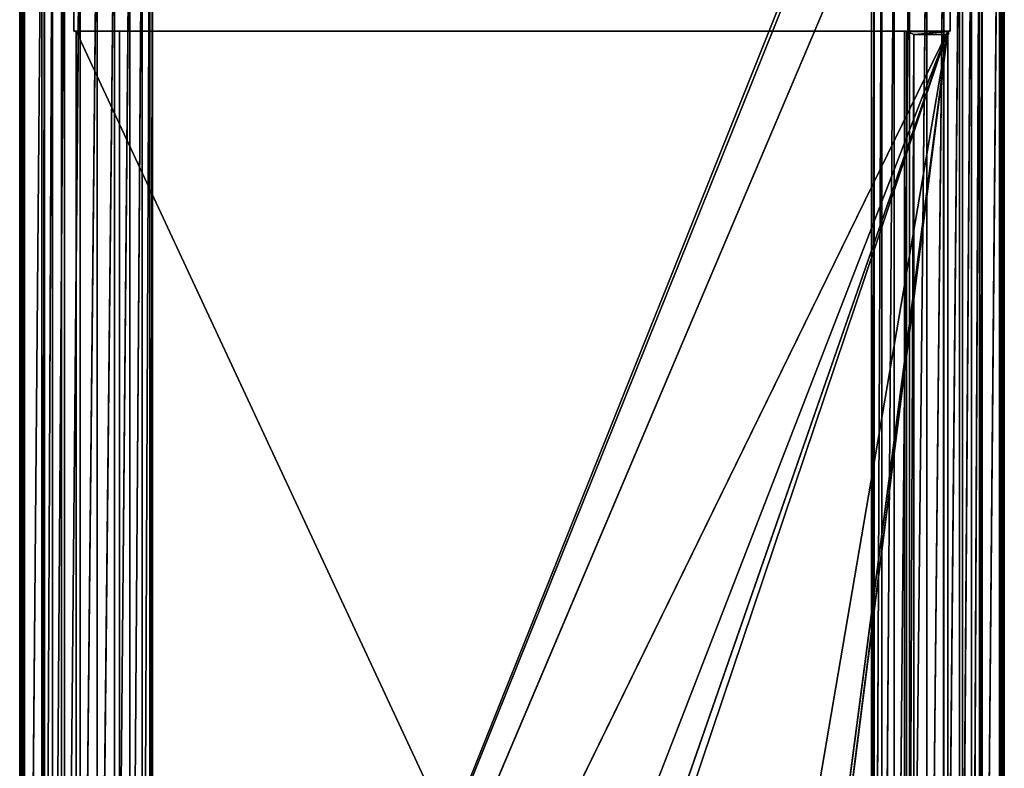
# Model space of a CAD drawing. Header units: millimetres. Extents: x -10 to 414, y -927 to 10.
# Tile 36 of 38: x 0 to 400, y -458 to -154. Entities that reach past the tile are written whole.
import ezdxf

# ---------------------------------------------------------------- set-up
doc = ezdxf.new("R2010")
doc.units = ezdxf.units.MM
doc.header["$MEASUREMENT"] = 0
for name, color, linetype, lineweight in [('0 Misc', 7, 'Continuous', 35), ('10 Raster Images', 7, 'Continuous', 35), ('5 Hatches', 7, 'Continuous', 35)]:
    doc.layers.add(name, color=color, linetype=linetype, lineweight=lineweight)

msp = doc.modelspace()

# ---------------------------------------------------------------- linework, layer by layer
at = {"layer": '0 Misc', "color": 160, "linetype": 'Continuous', "lineweight": 25}
for p, q in [((0, -1, 1194), (0, -899, 1194)), ((0, -899, 1174), (0, -1, 1174)), ((1, -899, 1195), (1, -1, 1195)), ((1, -881, 13), (1, -2, 13)), ((1, -2, 1173), (1, -881, 1173)), ((2, -2, 12), (2, -881, 12)), ((391, -785, 12), (398, -2, 12)), ((398, -881, 12), (398, -2, 12)), ((399, -1, 1195), (399, -899, 1195)), ((399, -2, 13), (399, -881, 13)), ((399, -881, 1173), (399, -2, 1173)), ((400, -1, 1174), (400, -899, 1174)), ((400, -899, 1194), (400, -1, 1194)), ((17, -815, 34.5), (17, -17, 34.5)), ((17, -881, 1173), (17, -17, 1173)), ((17, -17, 1173), (17, -815.89, 33.95)), ((17, -17, 1173), (17, -815.71, 34.21)), ((17, -17, 1173), (17, -815.45, 34.39)), ((17, -17, 1173), (17, -815.16, 34.49)), ((17, -17, 1173), (17, -815, 34.5)), ((17, -881, 1173), (383, -17, 1173)), ((383, -17, 34.5), (383, -815, 34.5)), ((383, -17, 1173), (383, -881, 1173)), ((383, -881, 13), (383, -17, 1173)), ((383, -815.89, 33.95), (383, -17, 1173)), ((383, -815.71, 34.21), (383, -17, 1173)), ((383, -815.45, 34.39), (383, -17, 1173)), ((383, -815.16, 34.49), (383, -17, 1173)), ((383, -815, 34.5), (383, -17, 1173)), ((54, -785, 12), (347.1, -52.05, 12)), ((2, -881, 12), (9, -59, 12)), ((9, -59, 12), (9, -785, 12)), ((52.9, -778.05, 12), (54, -59, 12)), ((54, -59, 12), (54, -785, 12)), ((54, -785, 12), (346, -59, 12)), ((346, -785, 12), (346, -59, 12)), ((389.9, -778.05, 12), (391, -59, 12)), ((391, -59, 12), (391, -785, 12)), ((9, -785, 12), (10.1, -65.95, 12)), ((10.1, -778.05, 12), (10.1, -65.95, 12)), ((49.7, -771.77, 12), (52.9, -65.95, 12)), ((52.9, -778.05, 12), (52.9, -65.95, 12)), ((346, -785, 12), (347.1, -65.95, 12)), ((347.1, -778.05, 12), (347.1, -65.95, 12)), ((386.7, -771.77, 12), (389.9, -65.95, 12)), ((389.9, -778.05, 12), (389.9, -65.95, 12)), ((10.1, -778.05, 12), (13.3, -72.23, 12)), ((13.3, -771.77, 12), (13.3, -72.23, 12)), ((44.73, -766.8, 12), (49.7, -72.23, 12)), ((49.7, -771.77, 12), (49.7, -72.23, 12)), ((347.1, -778.05, 12), (350.3, -72.23, 12)), ((350.3, -771.77, 12), (350.3, -72.23, 12)), ((381.73, -766.8, 12), (386.7, -72.23, 12)), ((386.7, -771.77, 12), (386.7, -72.23, 12)), ((13.3, -771.77, 12), (18.27, -77.2, 12)), ((18.27, -766.8, 12), (18.27, -77.2, 12)), ((38.45, -763.6, 12), (44.73, -77.2, 12)), ((44.73, -766.8, 12), (44.73, -77.2, 12)), ((350.3, -771.77, 12), (355.27, -77.2, 12)), ((355.27, -766.8, 12), (355.27, -77.2, 12)), ((375.45, -763.6, 12), (381.73, -77.2, 12)), ((381.73, -766.8, 12), (381.73, -77.2, 12)), ((18.27, -766.8, 12), (24.55, -80.4, 12)), ((24.55, -763.6, 12), (24.55, -80.4, 12)), ((24.55, -763.6, 12), (31.5, -81.5, 12)), ((31.5, -762.5, 12), (38.45, -80.4, 12)), ((31.5, -762.5, 12), (31.5, -81.5, 12)), ((38.45, -763.6, 12), (38.45, -80.4, 12)), ((355.27, -766.8, 12), (361.55, -80.4, 12)), ((361.55, -763.6, 12), (361.55, -80.4, 12)), ((361.55, -763.6, 12), (368.5, -81.5, 12)), ((368.5, -762.5, 12), (375.45, -80.4, 12)), ((368.5, -762.5, 12), (368.5, -81.5, 12)), ((375.45, -763.6, 12), (375.45, -80.4, 12)), ((22, -159, 1142), (22, -143, 1142)), ((22, -159, 69.5), (22, -143, 69.5)), ((378, -159, 1142), (378, -143, 1142)), ((378, -159, 69.5), (378, -143, 69.5)), ((378, -159, 1142), (22, -159, 1142)), ((22, -159, 69.5), (378, -159, 69.5)), ((22, -159, 1142), (22, -159, 69.5)), ((22, -159, 69.5), (377, -159, 70)), ((22, -159, 1142), (23, -159, 70)), ((23, -159, 70), (22, -159, 69.5)), ((22, -159, 1142), (23, -159, 93)), ((22, -159, 1142), (40.5, -159, 428)), ((22, -159, 1142), (40.5, -159, 451)), ((22, -159, 1142), (40.5, -159, 786)), ((22, -159, 1142), (40.5, -159, 809)), ((23, -883, 93), (23, -159, 93)), ((23, -159, 93), (377, -159, 93)), ((377, -159, 70), (23, -159, 70)), ((23, -883, 70), (23, -159, 70)), ((23, -159, 70), (23, -159, 93)), ((23, -159, 93), (360.3, -882.9, 93)), ((23, -159, 93), (360.3, -159.1, 93)), ((23, -883, 70), (377, -159, 70)), ((23, -159, 93), (359.5, -159, 428)), ((40.5, -159, 428), (23, -159, 93)), ((40.5, -883, 809), (40.5, -159, 809)), ((40.5, -159, 809), (359.5, -159, 809)), ((359.5, -159, 786), (40.5, -159, 786)), ((40.5, -883, 786), (40.5, -159, 786)), ((40.5, -159, 786), (40.5, -159, 809)), ((40.5, -883, 451), (40.5, -159, 451)), ((40.5, -159, 451), (359.5, -159, 451)), ((359.5, -159, 428), (40.5, -159, 428)), ((40.5, -883, 428), (40.5, -159, 428)), ((40.5, -159, 428), (40.5, -159, 451)), ((40.5, -159, 451), (359.5, -159, 786)), ((40.5, -159, 809), (378, -159, 1142)), ((40.5, -159, 786), (40.5, -159, 451)), ((112.5, -842, 70), (377, -159, 70)), ((139.5, -842, 70), (377, -159, 70)), ((139.5, -864, 70), (377, -159, 70)), ((260.5, -842, 70), (377, -159, 70)), ((287.5, -842, 70), (377, -159, 70)), ((287.5, -864, 70), (377, -159, 70)), ((359.5, -883, 809), (359.5, -159, 809)), ((359.5, -159, 809), (359.5, -159, 786)), ((359.5, -883, 786), (359.5, -159, 786)), ((359.5, -883, 451), (359.5, -159, 451)), ((359.5, -159, 451), (359.5, -159, 428)), ((359.5, -883, 428), (359.5, -159, 428)), ((377, -159, 93), (359.5, -159, 428)), ((359.5, -159, 428), (378, -159, 1142)), ((359.5, -159, 451), (378, -159, 1142)), ((359.5, -159, 451), (359.5, -159, 786)), ((359.5, -159, 786), (378, -159, 1142)), ((359.5, -159, 809), (378, -159, 1142)), ((377, -159, 93), (360.3, -159.1, 93)), ((360.3, -159.1, 93), (377, -159.1, 93)), ((360.3, -882.9, 93), (360.3, -159.1, 93)), ((377.3, -159.1, 1140), (360.3, -159.1, 1140)), ((360.3, -159.1, 1140), (360.3, -882.9, 1140)), ((360.3, -159.1, 1140), (360.3, -159.1, 93)), ((363.3, -160.4, 1140), (360.3, -159.1, 1140)), ((377, -159.1, 93), (360.3, -159.1, 1140)), ((377.3, -159.1, 93), (360.3, -159.1, 1140)), ((377.3, -159.1, 1140), (363.3, -160.4, 1140)), ((377, -159.1, 93), (377, -159, 93)), ((377, -159, 93), (377, -159, 70)), ((377, -883, 70), (377, -159, 70)), ((377, -883, 93), (377, -159, 70)), ((377, -882.9, 93), (377, -159, 70)), ((377, -881.6, 93), (377, -159, 70)), ((377, -160.4, 93), (377, -159, 70)), ((377, -159.1, 93), (377, -159, 70)), ((377, -159, 70), (378, -159, 69.5)), ((377, -159, 70), (378, -159, 1142)), ((377, -159, 93), (378, -159, 1142)), ((377, -160.4, 93), (377, -159.1, 93)), ((377, -159.1, 93), (377.3, -159.1, 93)), ((377.3, -159.1, 93), (377.3, -160.4, 93)), ((377.3, -160.4, 1140), (377.3, -159.1, 1140)), ((377.3, -159.1, 1140), (377.3, -159.1, 93)), ((378, -159, 69.5), (378, -159, 1142)), ((360.3, -882.9, 1140), (363.3, -160.4, 1140)), ((363.3, -160.4, 1140), (377.3, -160.4, 1140)), ((363.3, -881.6, 1140), (363.3, -160.4, 1140)), ((363.3, -881.6, 94.3), (363.3, -160.4, 94.3)), ((363.3, -160.4, 1140), (363.3, -160.4, 94.3)), ((363.3, -160.4, 94.3), (375.3, -160.4, 94.3)), ((363.3, -160.4, 94.3), (377.3, -160.4, 1140)), ((375.3, -160.4, 94.3), (375.3, -160.4, 93)), ((377, -160.4, 93), (375.3, -160.4, 93)), ((375.3, -160.4, 93), (375.3, -881.6, 93)), ((375.3, -160.4, 94.3), (375.3, -881.6, 94.3)), ((375.3, -160.4, 93), (377.3, -160.4, 1140)), ((375.3, -160.4, 94.3), (377.3, -160.4, 1140)), ((377, -881.6, 93), (377, -160.4, 93)), ((377.3, -160.4, 93), (377, -160.4, 93)), ((377, -160.4, 93), (377.3, -160.4, 1140)), ((377.3, -160.4, 1140), (377.3, -160.4, 93))]:
    msp.add_line(p, q, dxfattribs=at).dxf.unprotected_set("ltscale", 0)
at = {"layer": '0 Misc', "color": 7, "lineweight": 25}
for points, invisible_edges in [([(0, -1, 1194), (0, -899, 1174), (0, -899, 1194)], 1), ([(0, -1, 1194), (0, -1, 1174), (0, -899, 1174)], 12), ([(0.08, -899, 1173.62), (0, -1, 1174), (0.08, -1, 1173.62)], 1), ([(0.08, -899, 1173.62), (0, -899, 1174), (0, -1, 1174)], 12), ([(0, -1, 1194), (0.08, -899, 1194.38), (0.08, -1, 1194.38)], 1), ([(0, -1, 1194), (0, -899, 1194), (0.08, -899, 1194.38)], 12), ([(0.29, -899, 1173.29), (0.08, -1, 1173.62), (0.29, -1, 1173.29)], 1), ([(0.29, -899, 1173.29), (0.08, -899, 1173.62), (0.08, -1, 1173.62)], 12), ([(0.29, -899, 1194.71), (0.08, -1, 1194.38), (0.08, -899, 1194.38)], 1), ([(0.29, -899, 1194.71), (0.29, -1, 1194.71), (0.08, -1, 1194.38)], 12), ([(0.62, -899, 1173.08), (0.29, -1, 1173.29), (0.62, -1, 1173.08)], 1), ([(0.62, -899, 1173.08), (0.29, -899, 1173.29), (0.29, -1, 1173.29)], 12), ([(0.62, -899, 1194.92), (0.29, -1, 1194.71), (0.29, -899, 1194.71)], 1), ([(0.62, -899, 1194.92), (0.62, -1, 1194.92), (0.29, -1, 1194.71)], 12), ([(1, -899, 1173), (0.62, -1, 1173.08), (1, -881, 1173)], 1), ([(1, -899, 1173), (0.62, -899, 1173.08), (0.62, -1, 1173.08)], 12), ([(0.62, -1, 1173.08), (1, -2, 1173), (1, -881, 1173)], 12), ([(1, -899, 1195), (0.62, -1, 1194.92), (0.62, -899, 1194.92)], 1), ([(1, -899, 1195), (1, -1, 1195), (0.62, -1, 1194.92)], 12), ([(1, -881, 13), (1.08, -2, 12.62), (1.08, -881, 12.62)], 1), ([(1, -881, 13), (1, -2, 13), (1.08, -2, 12.62)], 12), ([(1.29, -2, 12.29), (1.08, -881, 12.62), (1.08, -2, 12.62)], 1), ([(1.29, -2, 12.29), (1.29, -881, 12.29), (1.08, -881, 12.62)], 12), ([(1.62, -2, 12.08), (1.29, -881, 12.29), (1.29, -2, 12.29)], 1), ([(1.62, -2, 12.08), (1.62, -881, 12.08), (1.29, -881, 12.29)], 12), ([(2, -2, 12), (1.62, -881, 12.08), (1.62, -2, 12.08)], 1), ([(2, -2, 12), (2, -881, 12), (1.62, -881, 12.08)], 12), ([(398, -881, 12), (398.38, -2, 12.08), (398.38, -881, 12.08)], 1), ([(398, -881, 12), (398, -2, 12), (398.38, -2, 12.08)], 12), ([(398.71, -2, 12.29), (398.38, -881, 12.08), (398.38, -2, 12.08)], 1), ([(398.71, -2, 12.29), (398.71, -881, 12.29), (398.38, -881, 12.08)], 12), ([(398.92, -2, 12.62), (398.71, -881, 12.29), (398.71, -2, 12.29)], 1), ([(398.92, -2, 12.62), (398.92, -881, 12.62), (398.71, -881, 12.29)], 12), ([(399, -2, 13), (398.92, -881, 12.62), (398.92, -2, 12.62)], 1), ([(399, -2, 13), (399, -881, 13), (398.92, -881, 12.62)], 12), ([(399, -1, 1173), (399.38, -899, 1173.08), (399, -2, 1173)], 1), ([(399, -1, 1173), (399.38, -1, 1173.08), (399.38, -899, 1173.08)], 12), ([(399, -1, 1195), (399.38, -899, 1194.92), (399.38, -1, 1194.92)], 1), ([(399, -1, 1195), (399, -899, 1195), (399.38, -899, 1194.92)], 12), ([(399.38, -899, 1173.08), (399, -881, 1173), (399, -2, 1173)], 12), ([(399.38, -899, 1173.08), (399.71, -1, 1173.29), (399.71, -899, 1173.29)], 1), ([(399.38, -899, 1173.08), (399.38, -1, 1173.08), (399.71, -1, 1173.29)], 12), ([(399.38, -1, 1194.92), (399.71, -899, 1194.71), (399.71, -1, 1194.71)], 1), ([(399.38, -1, 1194.92), (399.38, -899, 1194.92), (399.71, -899, 1194.71)], 12), ([(399.92, -1, 1173.62), (399.71, -899, 1173.29), (399.71, -1, 1173.29)], 1), ([(399.92, -1, 1173.62), (399.92, -899, 1173.62), (399.71, -899, 1173.29)], 12), ([(399.71, -1, 1194.71), (399.92, -899, 1194.38), (399.92, -1, 1194.38)], 1), ([(399.71, -1, 1194.71), (399.71, -899, 1194.71), (399.92, -899, 1194.38)], 12), ([(400, -1, 1174), (399.92, -899, 1173.62), (399.92, -1, 1173.62)], 1), ([(400, -1, 1174), (400, -899, 1174), (399.92, -899, 1173.62)], 12), ([(400, -899, 1194), (399.92, -1, 1194.38), (399.92, -899, 1194.38)], 1), ([(400, -899, 1194), (400, -1, 1194), (399.92, -1, 1194.38)], 12), ([(400, -899, 1194), (400, -1, 1174), (400, -1, 1194)], 1), ([(400, -899, 1194), (400, -899, 1174), (400, -1, 1174)], 12), ([(383, -815, 34.5), (17, -17, 34.5), (17, -815, 34.5)], 1), ([(383, -815, 34.5), (383, -17, 34.5), (17, -17, 34.5)], 12), ([(378, -159, 1142), (22, -143, 1142), (22, -159, 1142)], 1), ([(378, -159, 1142), (378, -143, 1142), (22, -143, 1142)], 12), ([(22, -159, 69.5), (378, -143, 69.5), (378, -159, 69.5)], 1), ([(22, -159, 69.5), (22, -143, 69.5), (378, -143, 69.5)], 12), ([(22, -159, 1142), (22, -143, 69.5), (22, -159, 69.5)], 1), ([(22, -159, 1142), (22, -143, 1142), (22, -143, 69.5)], 12), ([(378, -159, 69.5), (378, -143, 1142), (378, -159, 1142)], 1), ([(378, -159, 69.5), (378, -143, 69.5), (378, -143, 1142)], 12), ([(23, -883, 93), (23, -159, 70), (23, -883, 70)], 1), ([(23, -883, 93), (23, -159, 93), (23, -159, 70)], 12), ([(359.5, -883, 809), (40.5, -159, 809), (40.5, -883, 809)], 1), ([(359.5, -883, 809), (359.5, -159, 809), (40.5, -159, 809)], 12), ([(40.5, -883, 786), (359.5, -159, 786), (359.5, -883, 786)], 1), ([(40.5, -883, 786), (40.5, -159, 786), (359.5, -159, 786)], 12), ([(40.5, -883, 809), (40.5, -159, 786), (40.5, -883, 786)], 1), ([(40.5, -883, 809), (40.5, -159, 809), (40.5, -159, 786)], 12), ([(359.5, -883, 451), (40.5, -159, 451), (40.5, -883, 451)], 1), ([(359.5, -883, 451), (359.5, -159, 451), (40.5, -159, 451)], 12), ([(40.5, -883, 428), (359.5, -159, 428), (359.5, -883, 428)], 1), ([(40.5, -883, 428), (40.5, -159, 428), (359.5, -159, 428)], 12), ([(40.5, -883, 451), (40.5, -159, 428), (40.5, -883, 428)], 1), ([(40.5, -883, 451), (40.5, -159, 451), (40.5, -159, 428)], 12), ([(359.5, -883, 786), (359.5, -159, 809), (359.5, -883, 809)], 1), ([(359.5, -883, 786), (359.5, -159, 786), (359.5, -159, 809)], 12), ([(359.5, -883, 428), (359.5, -159, 451), (359.5, -883, 451)], 1), ([(359.5, -883, 428), (359.5, -159, 428), (359.5, -159, 451)], 12), ([(360.3, -882.9, 93), (360.3, -159.1, 1140), (360.3, -159.1, 93)], 1), ([(360.3, -882.9, 93), (360.3, -882.9, 1140), (360.3, -159.1, 1140)], 12), ([(377, -159.1, 93), (377.3, -160.4, 93), (377, -160.4, 93)], 1), ([(377, -159.1, 93), (377.3, -159.1, 93), (377.3, -160.4, 93)], 12), ([(377.3, -159.1, 93), (377.3, -160.4, 1140), (377.3, -160.4, 93)], 1), ([(377.3, -159.1, 93), (377.3, -159.1, 1140), (377.3, -160.4, 1140)], 12), ([(363.3, -160.4, 94.3), (363.3, -881.6, 1140), (363.3, -881.6, 94.3)], 1), ([(363.3, -160.4, 94.3), (363.3, -160.4, 1140), (363.3, -881.6, 1140)], 12), ([(375.3, -881.6, 94.3), (363.3, -160.4, 94.3), (363.3, -881.6, 94.3)], 1), ([(375.3, -881.6, 94.3), (375.3, -160.4, 94.3), (363.3, -160.4, 94.3)], 12), ([(375.3, -881.6, 93), (377, -160.4, 93), (375.3, -160.4, 93)], 1), ([(375.3, -881.6, 93), (377, -881.6, 93), (377, -160.4, 93)], 12), ([(375.3, -881.6, 93), (375.3, -160.4, 94.3), (375.3, -881.6, 94.3)], 1), ([(375.3, -881.6, 93), (375.3, -160.4, 93), (375.3, -160.4, 94.3)], 12)]:
    msp.add_3dface(points, dxfattribs=dict(at, invisible_edges=invisible_edges))
for points in [[(2, -2, 12), (9, -59, 12), (2, -881, 12)], [(391, -59, 12), (398, -2, 12), (391, -785, 12)], [(398, -881, 12), (391, -785, 12), (398, -2, 12)], [(17, -881, 1173), (17, -815.89, 33.95), (17, -17, 1173)], [(17, -17, 1173), (17, -815.89, 33.95), (17, -815.71, 34.21)], [(17, -17, 1173), (17, -815.71, 34.21), (17, -815.45, 34.39)], [(17, -17, 1173), (17, -815.45, 34.39), (17, -815.16, 34.49)], [(17, -17, 1173), (17, -815.16, 34.49), (17, -815, 34.5)], [(17, -17, 1173), (17, -815, 34.5), (17, -17, 34.5)], [(383, -17, 1173), (17, -881, 1173), (17, -17, 1173)], [(383, -881, 1173), (17, -881, 1173), (383, -17, 1173)], [(383, -17, 1173), (383, -881, 13), (383, -881, 1173)], [(383, -881, 13), (383, -17, 1173), (383, -815.89, 33.95)], [(383, -815.89, 33.95), (383, -17, 1173), (383, -815.71, 34.21)], [(383, -815.71, 34.21), (383, -17, 1173), (383, -815.45, 34.39)], [(383, -815.45, 34.39), (383, -17, 1173), (383, -815.16, 34.49)], [(383, -815.16, 34.49), (383, -17, 1173), (383, -815, 34.5)], [(383, -815, 34.5), (383, -17, 1173), (383, -17, 34.5)], [(54, -59, 12), (347.1, -52.05, 12), (54, -785, 12)], [(54, -785, 12), (347.1, -52.05, 12), (346, -59, 12)], [(9, -785, 12), (2, -881, 12), (9, -59, 12)], [(10.1, -65.95, 12), (9, -785, 12), (9, -59, 12)], [(52.9, -778.05, 12), (52.9, -65.95, 12), (54, -59, 12)], [(52.9, -778.05, 12), (54, -59, 12), (54, -785, 12)], [(346, -785, 12), (54, -785, 12), (346, -59, 12)], [(347.1, -65.95, 12), (346, -785, 12), (346, -59, 12)], [(389.9, -778.05, 12), (389.9, -65.95, 12), (391, -59, 12)], [(389.9, -778.05, 12), (391, -59, 12), (391, -785, 12)], [(9, -785, 12), (10.1, -65.95, 12), (10.1, -778.05, 12)], [(10.1, -778.05, 12), (10.1, -65.95, 12), (13.3, -72.23, 12)], [(49.7, -771.77, 12), (49.7, -72.23, 12), (52.9, -65.95, 12)], [(49.7, -771.77, 12), (52.9, -65.95, 12), (52.9, -778.05, 12)], [(346, -785, 12), (347.1, -65.95, 12), (347.1, -778.05, 12)], [(347.1, -778.05, 12), (347.1, -65.95, 12), (350.3, -72.23, 12)], [(386.7, -771.77, 12), (386.7, -72.23, 12), (389.9, -65.95, 12)], [(386.7, -771.77, 12), (389.9, -65.95, 12), (389.9, -778.05, 12)], [(10.1, -778.05, 12), (13.3, -72.23, 12), (13.3, -771.77, 12)], [(13.3, -771.77, 12), (13.3, -72.23, 12), (18.27, -77.2, 12)], [(44.73, -766.8, 12), (44.73, -77.2, 12), (49.7, -72.23, 12)], [(44.73, -766.8, 12), (49.7, -72.23, 12), (49.7, -771.77, 12)], [(347.1, -778.05, 12), (350.3, -72.23, 12), (350.3, -771.77, 12)], [(350.3, -771.77, 12), (350.3, -72.23, 12), (355.27, -77.2, 12)], [(381.73, -766.8, 12), (381.73, -77.2, 12), (386.7, -72.23, 12)], [(381.73, -766.8, 12), (386.7, -72.23, 12), (386.7, -771.77, 12)], [(13.3, -771.77, 12), (18.27, -77.2, 12), (18.27, -766.8, 12)], [(18.27, -766.8, 12), (18.27, -77.2, 12), (24.55, -80.4, 12)], [(38.45, -763.6, 12), (38.45, -80.4, 12), (44.73, -77.2, 12)], [(38.45, -763.6, 12), (44.73, -77.2, 12), (44.73, -766.8, 12)], [(350.3, -771.77, 12), (355.27, -77.2, 12), (355.27, -766.8, 12)], [(355.27, -766.8, 12), (355.27, -77.2, 12), (361.55, -80.4, 12)], [(375.45, -763.6, 12), (375.45, -80.4, 12), (381.73, -77.2, 12)], [(375.45, -763.6, 12), (381.73, -77.2, 12), (381.73, -766.8, 12)], [(18.27, -766.8, 12), (24.55, -80.4, 12), (24.55, -763.6, 12)], [(24.55, -763.6, 12), (24.55, -80.4, 12), (31.5, -81.5, 12)], [(24.55, -763.6, 12), (31.5, -81.5, 12), (31.5, -762.5, 12)], [(31.5, -762.5, 12), (31.5, -81.5, 12), (38.45, -80.4, 12)], [(31.5, -762.5, 12), (38.45, -80.4, 12), (38.45, -763.6, 12)], [(355.27, -766.8, 12), (361.55, -80.4, 12), (361.55, -763.6, 12)], [(361.55, -763.6, 12), (361.55, -80.4, 12), (368.5, -81.5, 12)], [(361.55, -763.6, 12), (368.5, -81.5, 12), (368.5, -762.5, 12)], [(368.5, -762.5, 12), (368.5, -81.5, 12), (375.45, -80.4, 12)], [(368.5, -762.5, 12), (375.45, -80.4, 12), (375.45, -763.6, 12)], [(378, -159, 69.5), (377, -159, 70), (22, -159, 69.5)], [(22, -159, 69.5), (23, -159, 70), (22, -159, 1142)], [(23, -159, 70), (22, -159, 69.5), (377, -159, 70)], [(22, -159, 1142), (23, -159, 70), (23, -159, 93)], [(22, -159, 1142), (23, -159, 93), (40.5, -159, 428)], [(22, -159, 1142), (40.5, -159, 428), (40.5, -159, 451)], [(22, -159, 1142), (40.5, -159, 451), (40.5, -159, 786)], [(22, -159, 1142), (40.5, -159, 786), (40.5, -159, 809)], [(22, -159, 1142), (40.5, -159, 809), (378, -159, 1142)], [(23, -883, 93), (360.3, -882.9, 93), (23, -159, 93)], [(23, -159, 93), (360.3, -882.9, 93), (360.3, -159.1, 93)], [(360.3, -159.1, 93), (377, -159, 93), (23, -159, 93)], [(377, -159, 70), (23, -883, 70), (23, -159, 70)], [(23, -883, 70), (377, -159, 70), (112.5, -842, 70)], [(377, -159, 93), (359.5, -159, 428), (23, -159, 93)], [(40.5, -159, 428), (23, -159, 93), (359.5, -159, 428)], [(359.5, -159, 451), (359.5, -159, 786), (40.5, -159, 451)], [(359.5, -159, 809), (378, -159, 1142), (40.5, -159, 809)], [(40.5, -159, 786), (40.5, -159, 451), (359.5, -159, 786)], [(112.5, -842, 70), (377, -159, 70), (139.5, -842, 70)], [(139.5, -842, 70), (377, -159, 70), (139.5, -864, 70)], [(139.5, -864, 70), (377, -159, 70), (260.5, -842, 70)], [(260.5, -842, 70), (377, -159, 70), (287.5, -842, 70)], [(287.5, -842, 70), (377, -159, 70), (287.5, -864, 70)], [(377, -883, 70), (287.5, -864, 70), (377, -159, 70)], [(377, -159, 93), (378, -159, 1142), (359.5, -159, 428)], [(359.5, -159, 428), (378, -159, 1142), (359.5, -159, 451)], [(359.5, -159, 451), (378, -159, 1142), (359.5, -159, 786)], [(359.5, -159, 786), (378, -159, 1142), (359.5, -159, 809)], [(377, -159, 93), (360.3, -159.1, 93), (377, -159.1, 93)], [(360.3, -159.1, 1140), (363.3, -160.4, 1140), (377.3, -159.1, 1140)], [(363.3, -160.4, 1140), (360.3, -159.1, 1140), (360.3, -882.9, 1140)], [(360.3, -159.1, 1140), (377, -159.1, 93), (360.3, -159.1, 93)], [(377, -159.1, 93), (360.3, -159.1, 1140), (377.3, -159.1, 93)], [(377.3, -159.1, 93), (360.3, -159.1, 1140), (377.3, -159.1, 1140)], [(377.3, -159.1, 1140), (363.3, -160.4, 1140), (377.3, -160.4, 1140)], [(377, -159, 70), (377, -883, 93), (377, -883, 70)], [(377, -883, 93), (377, -159, 70), (377, -882.9, 93)], [(377, -882.9, 93), (377, -159, 70), (377, -881.6, 93)], [(377, -881.6, 93), (377, -159, 70), (377, -160.4, 93)], [(377, -160.4, 93), (377, -159, 70), (377, -159.1, 93)], [(377, -159.1, 93), (377, -159, 70), (377, -159, 93)], [(377, -159, 70), (378, -159, 69.5), (378, -159, 1142)], [(377, -159, 70), (378, -159, 1142), (377, -159, 93)], [(360.3, -882.9, 1140), (363.3, -881.6, 1140), (363.3, -160.4, 1140)], [(375.3, -160.4, 94.3), (377.3, -160.4, 1140), (363.3, -160.4, 94.3)], [(363.3, -160.4, 94.3), (377.3, -160.4, 1140), (363.3, -160.4, 1140)], [(377, -160.4, 93), (377.3, -160.4, 1140), (375.3, -160.4, 93)], [(375.3, -160.4, 93), (377.3, -160.4, 1140), (375.3, -160.4, 94.3)], [(377.3, -160.4, 1140), (377, -160.4, 93), (377.3, -160.4, 93)]]:
    msp.add_3dface(points, dxfattribs=at)
at = {"layer": '10 Raster Images', "color": 160, "linetype": 'Continuous', "lineweight": 25}
for p, q in [((2, -2, 12), (2, -881, 12)), ((398, -881, 12), (398, -2, 12)), ((17, -881, 1173), (17, -17, 1173)), ((17, -17, 34.5), (17, -815, 34.5)), ((17, -17, 1173), (17, -881, 1173)), ((383, -17, 1173), (383, -881, 1173)), ((383, -815, 34.5), (383, -17, 34.5)), ((383, -881, 1173), (383, -17, 1173)), ((378, -159, 69.5), (22, -159, 69.5)), ((22, -159, 69.5), (22, -159, 1142)), ((22, -159, 1142), (378, -159, 1142)), ((23, -883, 93), (23, -159, 93)), ((23, -159, 93), (377, -159, 93)), ((377, -159, 70), (23, -159, 70)), ((23, -159, 70), (23, -883, 70)), ((377, -159, 93), (23, -159, 93)), ((23, -159, 70), (377, -159, 70)), ((23, -159, 93), (23, -159, 70)), ((359.5, -159, 451), (40.5, -159, 451)), ((359.5, -159, 809), (40.5, -159, 809)), ((40.5, -159, 428), (359.5, -159, 428)), ((40.5, -159, 451), (40.5, -159, 428)), ((40.5, -159, 786), (359.5, -159, 786)), ((40.5, -159, 809), (40.5, -159, 786)), ((359.5, -159, 428), (359.5, -159, 451)), ((359.5, -159, 786), (359.5, -159, 809)), ((360.3, -159.1, 93), (360.3, -882.9, 93)), ((377, -159.1, 93), (360.3, -159.1, 93)), ((360.3, -159.1, 1140), (377.3, -159.1, 1140)), ((360.3, -882.9, 1140), (360.3, -159.1, 1140)), ((360.3, -159.1, 1140), (360.3, -159.1, 93)), ((360.3, -159.1, 93), (377, -159.1, 93)), ((377.3, -159.1, 1140), (360.3, -159.1, 1140)), ((377, -159, 93), (377, -159.1, 93)), ((377, -159, 70), (377, -883, 70)), ((377, -159.1, 93), (377, -159, 93)), ((377, -159, 93), (377, -159, 70)), ((377, -883, 70), (377, -159, 70)), ((377, -159, 70), (377, -159, 93)), ((377, -160.4, 93), (377, -159.1, 93)), ((377, -159.1, 93), (377.3, -159.1, 93)), ((377.3, -159.1, 1140), (377.3, -160.4, 1140)), ((377.3, -159.1, 93), (377.3, -159.1, 1140)), ((378, -159, 1142), (378, -159, 69.5)), ((363.3, -160.4, 1140), (363.3, -881.6, 1140)), ((377.3, -160.4, 1140), (363.3, -160.4, 1140)), ((375.3, -160.4, 94.3), (363.3, -160.4, 94.3)), ((363.3, -160.4, 94.3), (363.3, -160.4, 1140)), ((363.3, -160.4, 1140), (377.3, -160.4, 1140)), ((377, -160.4, 93), (375.3, -160.4, 93)), ((375.3, -160.4, 93), (375.3, -160.4, 94.3)), ((377, -881.6, 93), (377, -160.4, 93)), ((377.3, -160.4, 93), (377, -160.4, 93)), ((377.3, -160.4, 1140), (377.3, -160.4, 93))]:
    msp.add_line(p, q, dxfattribs=at).dxf.unprotected_set("ltscale", 0)
at = {"layer": '5 Hatches', "color": 7, "lineweight": 25}
for points, invisible_edges in [([(399, -899, 1195), (1, -1, 1195), (1, -899, 1195)], 1), ([(399, -899, 1195), (399, -1, 1195), (1, -1, 1195)], 12), ([(1, -881, 1173), (1, -2, 13), (1, -881, 13)], 1), ([(1, -881, 1173), (1, -2, 1173), (1, -2, 13)], 12), ([(399, -2, 1173), (399, -881, 13), (399, -2, 13)], 1), ([(399, -2, 1173), (399, -881, 1173), (399, -881, 13)], 12)]:
    msp.add_3dface(points, dxfattribs=dict(at, invisible_edges=invisible_edges))

doc.saveas('drawing.dxf')
